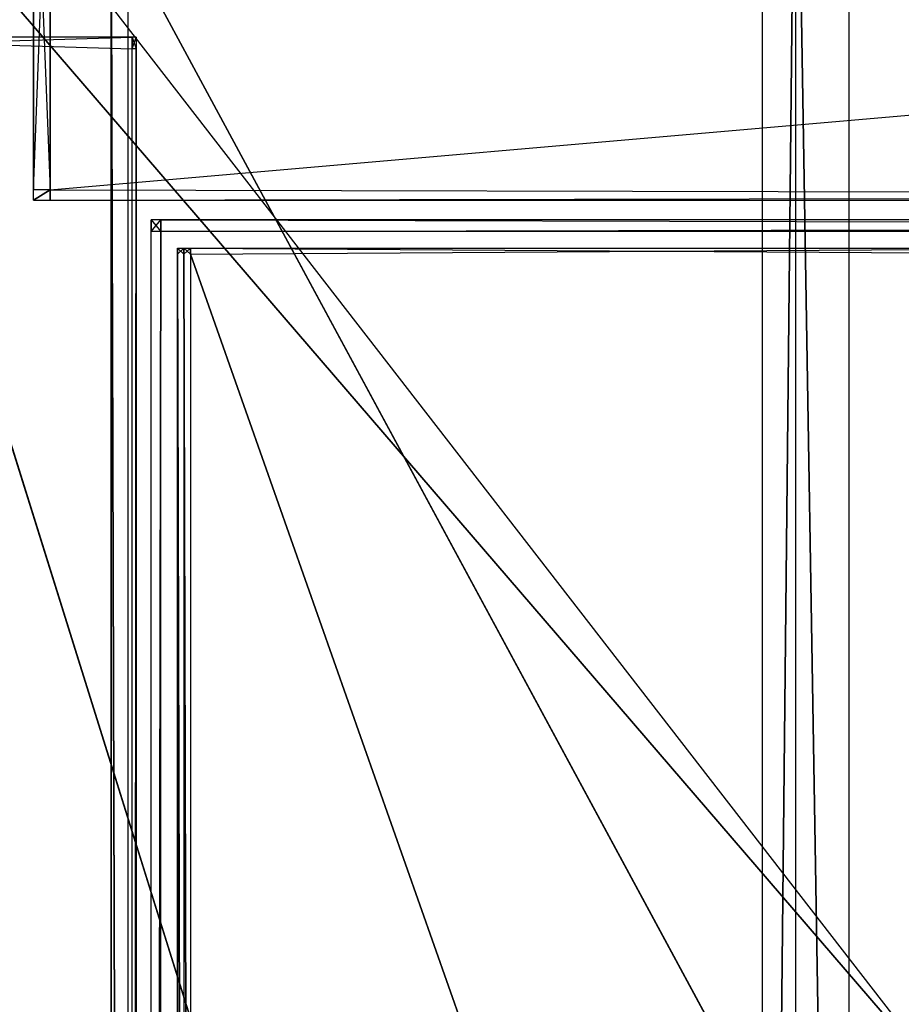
# Model space of a CAD drawing. Extents: x 0 to 0.418, y -0.27 to 0.
# Tile 36 of 97: x 0.019 to 0.053, y -0.068 to -0.029. Entities that reach past the tile are written whole.
import ezdxf

# ---------------------------------------------------------------- set-up
doc = ezdxf.new("R2010")
doc.units = 0
for name, color, linetype in [('L10_KORPUS2_3___REPLACEMTFOREMP', 7, 'CONTINUOUS'), ('L12_KORPUS2_1___REPLACEMTFOREMP', 7, 'CONTINUOUS'), ('L13_KORPUS2_0___REPLACEMTFOREMP', 7, 'CONTINUOUS'), ('L18_KORPUS1_1___REPLACEMTFOREMP', 7, 'CONTINUOUS'), ('L19_KORPUS1_0___REPLACEMTFOREMP', 7, 'CONTINUOUS'), ('L3_RUECKW_0___REPLACEMTFOREMPTY', 7, 'CONTINUOUS'), ('L4_GLASB_DEN_0___REPLACEMTFOREM', 7, 'CONTINUOUS'), ('L6_REGALELEMENT_0___REPLACEMTFO', 7, 'CONTINUOUS')]:
    doc.layers.add(name, color=color, linetype=linetype)

msp = doc.modelspace()

# ---------------------------------------------------------------- linework, layer by layer
at = {"layer": 'L10_KORPUS2_3___REPLACEMTFOREMP', "color": 250}
for points, invisible_edges in [([(0.022743, -0.249441, 0.024326), (0.022743, -0.0266, 0.023927), (0.022743, -0.249441, 0.023927), (0.022743, -0.249441, 0.024326)], 13), ([(0.022743, -0.0266, 0.023927), (0.022743, -0.249441, 0.024326), (0.022743, -0.0266, 0.024326), (0.022743, -0.0266, 0.023927)], 14), ([(0.022743, -0.249441, 0.023927), (0.022743, -0.0266, 0.007494), (0.022743, -0.249441, 0.007494), (0.022743, -0.249441, 0.023927)], 13), ([(0.022743, -0.0266, 0.007494), (0.022743, -0.249441, 0.023927), (0.022743, -0.0266, 0.023927), (0.022743, -0.0266, 0.007494)], 14), ([(0.022743, -0.0266, 0.007494), (0.022743, -0.249441, 0.00687), (0.022743, -0.249441, 0.007494), (0.022743, -0.0266, 0.007494)], 13), ([(0.022743, -0.249441, 0.00687), (0.022743, -0.0266, 0.007494), (0.022743, -0.0266, 0.00687), (0.022743, -0.249441, 0.00687)], 14), ([(0.023385, -0.249441, 0.024326), (0.022743, -0.0266, 0.024326), (0.022743, -0.249441, 0.024326), (0.023385, -0.249441, 0.024326)], 13), ([(0.022743, -0.0266, 0.024326), (0.023385, -0.249441, 0.024326), (0.023385, -0.0266, 0.024326), (0.022743, -0.0266, 0.024326)], 14), ([(0.022743, -0.0266, 0.00687), (0.023385, -0.249441, 0.00687), (0.022743, -0.249441, 0.00687), (0.022743, -0.0266, 0.00687)], 13), ([(0.023385, -0.249441, 0.00687), (0.022743, -0.0266, 0.00687), (0.023385, -0.0266, 0.00687), (0.023385, -0.249441, 0.00687)], 14), ([(0.023385, -0.0266, 0.00687), (0.143743, -0.249441, 0.00687), (0.023385, -0.249441, 0.00687), (0.023385, -0.0266, 0.00687)], 13), ([(0.143743, -0.249441, 0.00687), (0.023385, -0.0266, 0.00687), (0.143743, -0.0266, 0.00687), (0.143743, -0.249441, 0.00687)], 14), ([(0.143743, -0.249441, 0.024326), (0.023385, -0.0266, 0.024326), (0.023385, -0.249441, 0.024326), (0.143743, -0.249441, 0.024326)], 13), ([(0.023385, -0.0266, 0.024326), (0.143743, -0.249441, 0.024326), (0.143743, -0.0266, 0.024326), (0.023385, -0.0266, 0.024326)], 14)]:
    msp.add_3dface(points, dxfattribs=dict(at, invisible_edges=invisible_edges))
at = {"layer": 'L12_KORPUS2_1___REPLACEMTFOREMP', "color": 250}
for points, invisible_edges in [([(0.008638, -0.03014, 0.00726), (0.023556, -0.03014, 0.006888), (0.008638, -0.03014, 0.006888), (0.008638, -0.03014, 0.00726)], 13), ([(0.023556, -0.03014, 0.006888), (0.008638, -0.03014, 0.00726), (0.023556, -0.03014, 0.00726), (0.023556, -0.03014, 0.006888)], 14), ([(0.008638, -0.03014, 0.588332), (0.023556, -0.03014, 0.00726), (0.008638, -0.03014, 0.00726), (0.008638, -0.03014, 0.588332)], 13), ([(0.023556, -0.03014, 0.00726), (0.008638, -0.03014, 0.588332), (0.023556, -0.03014, 0.588332), (0.023556, -0.03014, 0.00726)], 14), ([(0.008638, -0.03014, 0.588769), (0.023556, -0.03014, 0.588332), (0.008638, -0.03014, 0.588332), (0.008638, -0.03014, 0.588769)], 13), ([(0.023556, -0.03014, 0.588332), (0.008638, -0.03014, 0.588769), (0.023556, -0.03014, 0.588769), (0.023556, -0.03014, 0.588332)], 14), ([(0.023556, -0.03014, 0.006888), (0.008638, -0.030595, 0.006888), (0.008638, -0.03014, 0.006888), (0.023556, -0.03014, 0.006888)], 13), ([(0.008638, -0.030595, 0.006888), (0.023556, -0.03014, 0.006888), (0.023556, -0.030595, 0.006888), (0.008638, -0.030595, 0.006888)], 14), ([(0.023556, -0.030595, 0.588769), (0.008638, -0.03014, 0.588769), (0.008638, -0.030595, 0.588769), (0.023556, -0.030595, 0.588769)], 13), ([(0.008638, -0.03014, 0.588769), (0.023556, -0.030595, 0.588769), (0.023556, -0.03014, 0.588769), (0.008638, -0.03014, 0.588769)], 14), ([(0.023556, -0.03014, 0.00726), (0.023701, -0.03014, 0.006888), (0.023556, -0.03014, 0.006888), (0.023556, -0.03014, 0.00726)], 13), ([(0.023701, -0.03014, 0.006888), (0.023556, -0.03014, 0.00726), (0.023701, -0.03014, 0.00726), (0.023701, -0.03014, 0.006888)], 14), ([(0.023556, -0.03014, 0.588332), (0.023701, -0.03014, 0.00726), (0.023556, -0.03014, 0.00726), (0.023556, -0.03014, 0.588332)], 13), ([(0.023701, -0.03014, 0.00726), (0.023556, -0.03014, 0.588332), (0.023701, -0.03014, 0.588332), (0.023701, -0.03014, 0.00726)], 14), ([(0.023556, -0.03014, 0.588769), (0.023701, -0.03014, 0.588332), (0.023556, -0.03014, 0.588332), (0.023556, -0.03014, 0.588769)], 13), ([(0.023701, -0.03014, 0.588332), (0.023556, -0.03014, 0.588769), (0.023701, -0.03014, 0.588769), (0.023701, -0.03014, 0.588332)], 14), ([(0.023701, -0.03014, 0.006888), (0.023556, -0.030595, 0.006888), (0.023556, -0.03014, 0.006888), (0.023701, -0.03014, 0.006888)], 13), ([(0.023556, -0.030595, 0.006888), (0.023701, -0.03014, 0.006888), (0.023701, -0.030595, 0.006888), (0.023556, -0.030595, 0.006888)], 14), ([(0.023701, -0.030595, 0.588769), (0.023556, -0.03014, 0.588769), (0.023556, -0.030595, 0.588769), (0.023701, -0.030595, 0.588769)], 13), ([(0.023556, -0.03014, 0.588769), (0.023701, -0.030595, 0.588769), (0.023701, -0.03014, 0.588769), (0.023556, -0.03014, 0.588769)], 14), ([(0.023701, -0.030595, 0.006888), (0.023701, -0.03014, 0.00726), (0.023701, -0.030595, 0.00726), (0.023701, -0.030595, 0.006888)], 13), ([(0.023701, -0.03014, 0.00726), (0.023701, -0.030595, 0.006888), (0.023701, -0.03014, 0.006888), (0.023701, -0.03014, 0.00726)], 14), ([(0.023701, -0.030595, 0.00726), (0.023701, -0.03014, 0.588332), (0.023701, -0.030595, 0.588332), (0.023701, -0.030595, 0.00726)], 13), ([(0.023701, -0.03014, 0.588332), (0.023701, -0.030595, 0.00726), (0.023701, -0.03014, 0.00726), (0.023701, -0.03014, 0.588332)], 14), ([(0.023701, -0.030595, 0.588332), (0.023701, -0.03014, 0.588769), (0.023701, -0.030595, 0.588769), (0.023701, -0.030595, 0.588332)], 13), ([(0.023701, -0.03014, 0.588769), (0.023701, -0.030595, 0.588332), (0.023701, -0.03014, 0.588332), (0.023701, -0.03014, 0.588769)], 14), ([(0.008638, -0.030595, 0.006888), (0.023556, -0.249559, 0.006888), (0.008638, -0.249559, 0.006888), (0.008638, -0.030595, 0.006888)], 13), ([(0.023556, -0.249559, 0.006888), (0.008638, -0.030595, 0.006888), (0.023556, -0.030595, 0.006888), (0.023556, -0.249559, 0.006888)], 14), ([(0.023556, -0.249559, 0.588769), (0.008638, -0.030595, 0.588769), (0.008638, -0.249559, 0.588769), (0.023556, -0.249559, 0.588769)], 13), ([(0.008638, -0.030595, 0.588769), (0.023556, -0.249559, 0.588769), (0.023556, -0.030595, 0.588769), (0.008638, -0.030595, 0.588769)], 14), ([(0.023701, -0.030595, 0.006888), (0.023556, -0.249559, 0.006888), (0.023556, -0.030595, 0.006888), (0.023701, -0.030595, 0.006888)], 13), ([(0.023556, -0.249559, 0.006888), (0.023701, -0.030595, 0.006888), (0.023701, -0.249559, 0.006888), (0.023556, -0.249559, 0.006888)], 14), ([(0.023556, -0.249559, 0.588769), (0.023701, -0.030595, 0.588769), (0.023556, -0.030595, 0.588769), (0.023556, -0.249559, 0.588769)], 13), ([(0.023701, -0.030595, 0.588769), (0.023556, -0.249559, 0.588769), (0.023701, -0.249559, 0.588769), (0.023701, -0.030595, 0.588769)], 14), ([(0.023701, -0.249559, 0.006888), (0.023701, -0.030595, 0.00726), (0.023701, -0.249559, 0.00726), (0.023701, -0.249559, 0.006888)], 13), ([(0.023701, -0.030595, 0.00726), (0.023701, -0.249559, 0.006888), (0.023701, -0.030595, 0.006888), (0.023701, -0.030595, 0.00726)], 14), ([(0.023701, -0.249559, 0.00726), (0.023701, -0.030595, 0.588332), (0.023701, -0.249559, 0.588332), (0.023701, -0.249559, 0.00726)], 13), ([(0.023701, -0.030595, 0.588332), (0.023701, -0.249559, 0.00726), (0.023701, -0.030595, 0.00726), (0.023701, -0.030595, 0.588332)], 14), ([(0.023701, -0.249559, 0.588332), (0.023701, -0.030595, 0.588769), (0.023701, -0.249559, 0.588769), (0.023701, -0.249559, 0.588332)], 13), ([(0.023701, -0.030595, 0.588769), (0.023701, -0.249559, 0.588332), (0.023701, -0.030595, 0.588332), (0.023701, -0.030595, 0.588769)], 14)]:
    msp.add_3dface(points, dxfattribs=dict(at, invisible_edges=invisible_edges))
at = {"layer": 'L13_KORPUS2_0___REPLACEMTFOREMP', "color": 250}
for points, invisible_edges in [([(0.209, -0.249663, 0.588239), (0.00966, -0.018003, 0.588239), (0.00966, -0.249663, 0.588239), (0.209, -0.249663, 0.588239)], 13), ([(0.00966, -0.018003, 0.588239), (0.209, -0.249663, 0.588239), (0.209, -0.018003, 0.588239), (0.00966, -0.018003, 0.588239)], 14), ([(0.00966, -0.018003, 0.572863), (0.209, -0.249663, 0.572863), (0.00966, -0.249663, 0.572863), (0.00966, -0.018003, 0.572863)], 13), ([(0.209, -0.249663, 0.572863), (0.00966, -0.018003, 0.572863), (0.209, -0.018003, 0.572863), (0.209, -0.249663, 0.572863)], 14)]:
    msp.add_3dface(points, dxfattribs=dict(at, invisible_edges=invisible_edges))
at = {"layer": 'L18_KORPUS1_1___REPLACEMTFOREMP', "color": 8}
for points, invisible_edges in [([(0.00091, -0.000749, 0.936), (0.000906, -0.269344, 0.936), (0.209, -0.269344, 0.936), (0.00091, -0.000749, 0.936)], 15), ([(0.000906, -0.269343, 0.928306), (0.00091, -0.00075, 0.928306), (0.209, -0.269343, 0.928306), (0.000906, -0.269343, 0.928306)], 15), ([(0.00091, -0.000749, 0.936), (0.209, -0.269344, 0.936), (0.209, -0.000749, 0.936), (0.00091, -0.000749, 0.936)], 15), ([(0.209, -0.269343, 0.928306), (0.00091, -0.00075, 0.928306), (0.209, -0.00075, 0.928306), (0.209, -0.269343, 0.928306)], 10)]:
    msp.add_3dface(points, dxfattribs=dict(at, invisible_edges=invisible_edges))
at = {"layer": 'L19_KORPUS1_0___REPLACEMTFOREMP', "color": 8}
for points, invisible_edges in [([(0.000906, -0.269344), (0.00091, -0.000749), (0.209, -0.269344), (0.000906, -0.269344)], 15), ([(0.00091, -0.00075, 0.007694), (0.000906, -0.269343, 0.007694), (0.209, -0.269343, 0.007694), (0.00091, -0.00075, 0.007694)], 15), ([(0.209, -0.269344), (0.00091, -0.000749), (0.209, -0.000749), (0.209, -0.269344)], 10), ([(0.00091, -0.00075, 0.007694), (0.209, -0.269343, 0.007694), (0.209, -0.00075, 0.007694), (0.00091, -0.00075, 0.007694)], 15)]:
    msp.add_3dface(points, dxfattribs=dict(at, invisible_edges=invisible_edges))
at = {"layer": 'L3_RUECKW_0___REPLACEMTFOREMPTY', "color": 250}
for points, invisible_edges in [([(0.020376, -0.019625, 0.007529), (0.019734, -0.036045, 0.007529), (0.019734, -0.019625, 0.007529), (0.020376, -0.019625, 0.007529)], 13), ([(0.019734, -0.036045, 0.007529), (0.020376, -0.019625, 0.007529), (0.020376, -0.036045, 0.007529), (0.019734, -0.036045, 0.007529)], 14), ([(0.020376, -0.036045, 0.582106), (0.019734, -0.019625, 0.582106), (0.019734, -0.036045, 0.582106), (0.020376, -0.036045, 0.582106)], 13), ([(0.019734, -0.019625, 0.582106), (0.020376, -0.036045, 0.582106), (0.020376, -0.019625, 0.582106), (0.019734, -0.019625, 0.582106)], 14), ([(0.019734, -0.019625, 0.008073), (0.019734, -0.036045, 0.007529), (0.019734, -0.036045, 0.008073), (0.019734, -0.019625, 0.008073)], 13), ([(0.019734, -0.036045, 0.007529), (0.019734, -0.019625, 0.008073), (0.019734, -0.019625, 0.007529), (0.019734, -0.036045, 0.007529)], 14), ([(0.019734, -0.019625, 0.581743), (0.019734, -0.036045, 0.008073), (0.019734, -0.036045, 0.581743), (0.019734, -0.019625, 0.581743)], 13), ([(0.019734, -0.036045, 0.008073), (0.019734, -0.019625, 0.581743), (0.019734, -0.019625, 0.008073), (0.019734, -0.036045, 0.008073)], 14), ([(0.019734, -0.019625, 0.582106), (0.019734, -0.036045, 0.581743), (0.019734, -0.036045, 0.582106), (0.019734, -0.019625, 0.582106)], 13), ([(0.019734, -0.036045, 0.581743), (0.019734, -0.019625, 0.582106), (0.019734, -0.019625, 0.581743), (0.019734, -0.036045, 0.581743)], 14), ([(0.209, -0.036045, 0.582106), (0.020376, -0.019625, 0.582106), (0.020376, -0.036045, 0.582106), (0.209, -0.036045, 0.582106)], 13), ([(0.020376, -0.019625, 0.582106), (0.209, -0.036045, 0.582106), (0.209, -0.019625, 0.582106), (0.020376, -0.019625, 0.582106)], 14), ([(0.209, -0.019625, 0.007529), (0.020376, -0.036045, 0.007529), (0.020376, -0.019625, 0.007529), (0.209, -0.019625, 0.007529)], 13), ([(0.020376, -0.036045, 0.007529), (0.209, -0.019625, 0.007529), (0.209, -0.036045, 0.007529), (0.020376, -0.036045, 0.007529)], 14), ([(0.019734, -0.036045, 0.582106), (0.019734, -0.036444, 0.581743), (0.019734, -0.036444, 0.582106), (0.019734, -0.036045, 0.582106)], 13), ([(0.019734, -0.036444, 0.581743), (0.019734, -0.036045, 0.582106), (0.019734, -0.036045, 0.581743), (0.019734, -0.036444, 0.581743)], 14), ([(0.019734, -0.036045, 0.581743), (0.019734, -0.036444, 0.008073), (0.019734, -0.036444, 0.581743), (0.019734, -0.036045, 0.581743)], 13), ([(0.019734, -0.036444, 0.008073), (0.019734, -0.036045, 0.581743), (0.019734, -0.036045, 0.008073), (0.019734, -0.036444, 0.008073)], 14), ([(0.019734, -0.036045, 0.008073), (0.019734, -0.036444, 0.007529), (0.019734, -0.036444, 0.008073), (0.019734, -0.036045, 0.008073)], 13), ([(0.019734, -0.036444, 0.007529), (0.019734, -0.036045, 0.008073), (0.019734, -0.036045, 0.007529), (0.019734, -0.036444, 0.007529)], 14), ([(0.019734, -0.036444, 0.582106), (0.020376, -0.036045, 0.582106), (0.019734, -0.036045, 0.582106), (0.019734, -0.036444, 0.582106)], 13), ([(0.020376, -0.036045, 0.582106), (0.019734, -0.036444, 0.582106), (0.020376, -0.036444, 0.582106), (0.020376, -0.036045, 0.582106)], 14), ([(0.020376, -0.036045, 0.007529), (0.019734, -0.036444, 0.007529), (0.019734, -0.036045, 0.007529), (0.020376, -0.036045, 0.007529)], 13), ([(0.019734, -0.036444, 0.007529), (0.020376, -0.036045, 0.007529), (0.020376, -0.036444, 0.007529), (0.019734, -0.036444, 0.007529)], 14), ([(0.209, -0.036045, 0.007529), (0.020376, -0.036444, 0.007529), (0.020376, -0.036045, 0.007529), (0.209, -0.036045, 0.007529)], 13), ([(0.020376, -0.036444, 0.007529), (0.209, -0.036045, 0.007529), (0.209, -0.036444, 0.007529), (0.020376, -0.036444, 0.007529)], 14), ([(0.209, -0.036444, 0.582106), (0.020376, -0.036045, 0.582106), (0.020376, -0.036444, 0.582106), (0.209, -0.036444, 0.582106)], 13), ([(0.020376, -0.036045, 0.582106), (0.209, -0.036444, 0.582106), (0.209, -0.036045, 0.582106), (0.020376, -0.036045, 0.582106)], 14), ([(0.020376, -0.036444, 0.582106), (0.019734, -0.036444, 0.581743), (0.020376, -0.036444, 0.581743), (0.020376, -0.036444, 0.582106)], 13), ([(0.019734, -0.036444, 0.581743), (0.020376, -0.036444, 0.582106), (0.019734, -0.036444, 0.582106), (0.019734, -0.036444, 0.581743)], 14), ([(0.020376, -0.036444, 0.581743), (0.019734, -0.036444, 0.008073), (0.020376, -0.036444, 0.008073), (0.020376, -0.036444, 0.581743)], 13), ([(0.019734, -0.036444, 0.008073), (0.020376, -0.036444, 0.581743), (0.019734, -0.036444, 0.581743), (0.019734, -0.036444, 0.008073)], 14), ([(0.020376, -0.036444, 0.008073), (0.019734, -0.036444, 0.007529), (0.020376, -0.036444, 0.007529), (0.020376, -0.036444, 0.008073)], 13), ([(0.019734, -0.036444, 0.007529), (0.020376, -0.036444, 0.008073), (0.019734, -0.036444, 0.008073), (0.019734, -0.036444, 0.007529)], 14), ([(0.209, -0.036444, 0.582106), (0.020376, -0.036444, 0.581743), (0.209, -0.036444, 0.581743), (0.209, -0.036444, 0.582106)], 13), ([(0.020376, -0.036444, 0.581743), (0.209, -0.036444, 0.582106), (0.020376, -0.036444, 0.582106), (0.020376, -0.036444, 0.581743)], 14), ([(0.209, -0.036444, 0.581743), (0.020376, -0.036444, 0.008073), (0.209, -0.036444, 0.008073), (0.209, -0.036444, 0.581743)], 13), ([(0.020376, -0.036444, 0.008073), (0.209, -0.036444, 0.581743), (0.020376, -0.036444, 0.581743), (0.020376, -0.036444, 0.008073)], 14), ([(0.209, -0.036444, 0.008073), (0.020376, -0.036444, 0.007529), (0.209, -0.036444, 0.007529), (0.209, -0.036444, 0.008073)], 13), ([(0.020376, -0.036444, 0.007529), (0.209, -0.036444, 0.008073), (0.020376, -0.036444, 0.008073), (0.020376, -0.036444, 0.007529)], 14)]:
    msp.add_3dface(points, dxfattribs=dict(at, invisible_edges=invisible_edges))
at = {"layer": 'L4_GLASB_DEN_0___REPLACEMTFOREM', "color": 8}
for points, invisible_edges in [([(0.02466, -0.037659, 0.28287), (0.024288, -0.037204, 0.28287), (0.024288, -0.037659, 0.28287), (0.02466, -0.037659, 0.28287)], 13), ([(0.024288, -0.037204, 0.28287), (0.02466, -0.037659, 0.28287), (0.02466, -0.037204, 0.28287), (0.024288, -0.037204, 0.28287)], 14), ([(0.024288, -0.037204, 0.278067), (0.02466, -0.037204, 0.277838), (0.024288, -0.037204, 0.277838), (0.024288, -0.037204, 0.278067)], 13), ([(0.02466, -0.037204, 0.277838), (0.024288, -0.037204, 0.278067), (0.02466, -0.037204, 0.278067), (0.02466, -0.037204, 0.277838)], 14), ([(0.024288, -0.037204, 0.282724), (0.02466, -0.037204, 0.278067), (0.024288, -0.037204, 0.278067), (0.024288, -0.037204, 0.282724)], 13), ([(0.02466, -0.037204, 0.278067), (0.024288, -0.037204, 0.282724), (0.02466, -0.037204, 0.282724), (0.02466, -0.037204, 0.278067)], 14), ([(0.024288, -0.037204, 0.28287), (0.02466, -0.037204, 0.282724), (0.024288, -0.037204, 0.282724), (0.024288, -0.037204, 0.28287)], 13), ([(0.02466, -0.037204, 0.282724), (0.024288, -0.037204, 0.28287), (0.02466, -0.037204, 0.28287), (0.02466, -0.037204, 0.282724)], 14), ([(0.02466, -0.037204, 0.277838), (0.024288, -0.037659, 0.277838), (0.024288, -0.037204, 0.277838), (0.02466, -0.037204, 0.277838)], 13), ([(0.024288, -0.037659, 0.277838), (0.02466, -0.037204, 0.277838), (0.02466, -0.037659, 0.277838), (0.024288, -0.037659, 0.277838)], 14), ([(0.024288, -0.037204, 0.28287), (0.024288, -0.037659, 0.282724), (0.024288, -0.037659, 0.28287), (0.024288, -0.037204, 0.28287)], 13), ([(0.024288, -0.037659, 0.282724), (0.024288, -0.037204, 0.28287), (0.024288, -0.037204, 0.282724), (0.024288, -0.037659, 0.282724)], 14), ([(0.024288, -0.037204, 0.282724), (0.024288, -0.037659, 0.278067), (0.024288, -0.037659, 0.282724), (0.024288, -0.037204, 0.282724)], 13), ([(0.024288, -0.037659, 0.278067), (0.024288, -0.037204, 0.282724), (0.024288, -0.037204, 0.278067), (0.024288, -0.037659, 0.278067)], 14), ([(0.024288, -0.037204, 0.278067), (0.024288, -0.037659, 0.277838), (0.024288, -0.037659, 0.278067), (0.024288, -0.037204, 0.278067)], 13), ([(0.024288, -0.037659, 0.277838), (0.024288, -0.037204, 0.278067), (0.024288, -0.037204, 0.277838), (0.024288, -0.037659, 0.277838)], 14), ([(0.209, -0.037659, 0.28287), (0.02466, -0.037204, 0.28287), (0.02466, -0.037659, 0.28287), (0.209, -0.037659, 0.28287)], 13), ([(0.02466, -0.037204, 0.28287), (0.209, -0.037659, 0.28287), (0.209, -0.037204, 0.28287), (0.02466, -0.037204, 0.28287)], 14), ([(0.02466, -0.037204, 0.278067), (0.209, -0.037204, 0.277838), (0.02466, -0.037204, 0.277838), (0.02466, -0.037204, 0.278067)], 13), ([(0.209, -0.037204, 0.277838), (0.02466, -0.037204, 0.278067), (0.209, -0.037204, 0.278067), (0.209, -0.037204, 0.277838)], 14), ([(0.02466, -0.037204, 0.282724), (0.209, -0.037204, 0.278067), (0.02466, -0.037204, 0.278067), (0.02466, -0.037204, 0.282724)], 13), ([(0.209, -0.037204, 0.278067), (0.02466, -0.037204, 0.282724), (0.209, -0.037204, 0.282724), (0.209, -0.037204, 0.278067)], 14), ([(0.02466, -0.037204, 0.28287), (0.209, -0.037204, 0.282724), (0.02466, -0.037204, 0.282724), (0.02466, -0.037204, 0.28287)], 13), ([(0.209, -0.037204, 0.282724), (0.02466, -0.037204, 0.28287), (0.209, -0.037204, 0.28287), (0.209, -0.037204, 0.282724)], 14), ([(0.209, -0.037204, 0.277838), (0.02466, -0.037659, 0.277838), (0.02466, -0.037204, 0.277838), (0.209, -0.037204, 0.277838)], 13), ([(0.02466, -0.037659, 0.277838), (0.209, -0.037204, 0.277838), (0.209, -0.037659, 0.277838), (0.02466, -0.037659, 0.277838)], 14), ([(0.024288, -0.245261, 0.28287), (0.02466, -0.037659, 0.28287), (0.024288, -0.037659, 0.28287), (0.024288, -0.245261, 0.28287)], 13), ([(0.02466, -0.037659, 0.28287), (0.024288, -0.245261, 0.28287), (0.02466, -0.245261, 0.28287), (0.02466, -0.037659, 0.28287)], 14), ([(0.02466, -0.037659, 0.277838), (0.024288, -0.245261, 0.277838), (0.024288, -0.037659, 0.277838), (0.02466, -0.037659, 0.277838)], 13), ([(0.024288, -0.245261, 0.277838), (0.02466, -0.037659, 0.277838), (0.02466, -0.245261, 0.277838), (0.024288, -0.245261, 0.277838)], 14), ([(0.024288, -0.037659, 0.28287), (0.024288, -0.245261, 0.282724), (0.024288, -0.245261, 0.28287), (0.024288, -0.037659, 0.28287)], 13), ([(0.024288, -0.245261, 0.282724), (0.024288, -0.037659, 0.28287), (0.024288, -0.037659, 0.282724), (0.024288, -0.245261, 0.282724)], 14), ([(0.024288, -0.037659, 0.282724), (0.024288, -0.245261, 0.278067), (0.024288, -0.245261, 0.282724), (0.024288, -0.037659, 0.282724)], 13), ([(0.024288, -0.245261, 0.278067), (0.024288, -0.037659, 0.282724), (0.024288, -0.037659, 0.278067), (0.024288, -0.245261, 0.278067)], 14), ([(0.024288, -0.037659, 0.278067), (0.024288, -0.245261, 0.277838), (0.024288, -0.245261, 0.278067), (0.024288, -0.037659, 0.278067)], 13), ([(0.024288, -0.245261, 0.277838), (0.024288, -0.037659, 0.278067), (0.024288, -0.037659, 0.277838), (0.024288, -0.245261, 0.277838)], 14), ([(0.02466, -0.245261, 0.28287), (0.209, -0.037659, 0.28287), (0.02466, -0.037659, 0.28287), (0.02466, -0.245261, 0.28287)], 13), ([(0.209, -0.037659, 0.28287), (0.02466, -0.245261, 0.28287), (0.209, -0.245261, 0.28287), (0.209, -0.037659, 0.28287)], 14), ([(0.209, -0.037659, 0.277838), (0.02466, -0.245261, 0.277838), (0.02466, -0.037659, 0.277838), (0.209, -0.037659, 0.277838)], 13), ([(0.02466, -0.245261, 0.277838), (0.209, -0.037659, 0.277838), (0.209, -0.245261, 0.277838), (0.02466, -0.245261, 0.277838)], 14)]:
    msp.add_3dface(points, dxfattribs=dict(at, invisible_edges=invisible_edges))
at = {"layer": 'L6_REGALELEMENT_0___REPLACEMTFO', "color": 40}
for points, invisible_edges in [([(0.009553, -0.016133, 0.58825), (0.047932, -0.138817, 0.58825), (0.009553, -0.138817, 0.58825), (0.009553, -0.016133, 0.58825)], 13), ([(0.047932, -0.138817, 0.58825), (0.009553, -0.016133, 0.58825), (0.047932, -0.016133, 0.58825), (0.047932, -0.138817, 0.58825)], 14), ([(0.047932, -0.138748, 0.928212), (0.009553, -0.016133, 0.928212), (0.009553, -0.138817, 0.928212), (0.047932, -0.138748, 0.928212)], 13), ([(0.009553, -0.016133, 0.928212), (0.047932, -0.138748, 0.928212), (0.047932, -0.016133, 0.928212), (0.009553, -0.016133, 0.928212)], 14), ([(0.047932, -0.138748, 0.928212), (0.049209, -0.016133, 0.928212), (0.047932, -0.016133, 0.928212), (0.047932, -0.138748, 0.928212)], 13), ([(0.049209, -0.016133, 0.928212), (0.047932, -0.138748, 0.928212), (0.049209, -0.138745, 0.928212), (0.049209, -0.016133, 0.928212)], 14), ([(0.049209, -0.016133, 0.58825), (0.047932, -0.138817, 0.58825), (0.047932, -0.016133, 0.58825), (0.049209, -0.016133, 0.58825)], 13), ([(0.047932, -0.138817, 0.58825), (0.049209, -0.016133, 0.58825), (0.049209, -0.138817, 0.58825), (0.047932, -0.138817, 0.58825)], 14), ([(0.051265, -0.138745, 0.928212), (0.049209, -0.016133, 0.928212), (0.049209, -0.138745, 0.928212), (0.051265, -0.138745, 0.928212)], 13), ([(0.049209, -0.016133, 0.928212), (0.051265, -0.138745, 0.928212), (0.051265, -0.016133, 0.928212), (0.049209, -0.016133, 0.928212)], 14), ([(0.049209, -0.016133, 0.58825), (0.051265, -0.138817, 0.58825), (0.049209, -0.138817, 0.58825), (0.049209, -0.016133, 0.58825)], 13), ([(0.051265, -0.138817, 0.58825), (0.049209, -0.016133, 0.58825), (0.051265, -0.016133, 0.58825), (0.051265, -0.138817, 0.58825)], 14), ([(0.051265, -0.016133, 0.58825), (0.209, -0.138817, 0.58825), (0.051265, -0.138817, 0.58825), (0.051265, -0.016133, 0.58825)], 13), ([(0.209, -0.138817, 0.58825), (0.051265, -0.016133, 0.58825), (0.209, -0.016133, 0.58825), (0.209, -0.138817, 0.58825)], 14), ([(0.209, -0.138745, 0.928212), (0.051265, -0.016133, 0.928212), (0.051265, -0.138745, 0.928212), (0.209, -0.138745, 0.928212)], 13), ([(0.051265, -0.016133, 0.928212), (0.209, -0.138745, 0.928212), (0.209, -0.016133, 0.928212), (0.051265, -0.016133, 0.928212)], 14), ([(0.025301, -0.038301, 0.603707), (0.025301, -0.038526, 0.911241), (0.025301, -0.038526, 0.603707), (0.025301, -0.038301, 0.603707)], 13), ([(0.025301, -0.038526, 0.911241), (0.025301, -0.038301, 0.603707), (0.025301, -0.038301, 0.911241), (0.025301, -0.038526, 0.911241)], 14), ([(0.025552, -0.038301, 0.603707), (0.025301, -0.038301, 0.603384), (0.025552, -0.038301, 0.603384), (0.025552, -0.038301, 0.603707)], 13), ([(0.025301, -0.038301, 0.603384), (0.025552, -0.038301, 0.603707), (0.025301, -0.038301, 0.603707), (0.025301, -0.038301, 0.603384)], 14), ([(0.025552, -0.038301, 0.911241), (0.025301, -0.038301, 0.603707), (0.025552, -0.038301, 0.603707), (0.025552, -0.038301, 0.911241)], 13), ([(0.025301, -0.038301, 0.603707), (0.025552, -0.038301, 0.911241), (0.025301, -0.038301, 0.911241), (0.025301, -0.038301, 0.603707)], 14), ([(0.025301, -0.038301, 0.911241), (0.025301, -0.038526, 0.911455), (0.025301, -0.038526, 0.911241), (0.025301, -0.038301, 0.911241)], 13), ([(0.025301, -0.038526, 0.911455), (0.025301, -0.038301, 0.911241), (0.025301, -0.038301, 0.911455), (0.025301, -0.038526, 0.911455)], 14), ([(0.025552, -0.038526, 0.603384), (0.025301, -0.038301, 0.603384), (0.025301, -0.038526, 0.603384), (0.025552, -0.038526, 0.603384)], 13), ([(0.025301, -0.038301, 0.603384), (0.025552, -0.038526, 0.603384), (0.025552, -0.038301, 0.603384), (0.025301, -0.038301, 0.603384)], 14), ([(0.025301, -0.038301, 0.603384), (0.025301, -0.038526, 0.603707), (0.025301, -0.038526, 0.603384), (0.025301, -0.038301, 0.603384)], 13), ([(0.025301, -0.038526, 0.603707), (0.025301, -0.038301, 0.603384), (0.025301, -0.038301, 0.603707), (0.025301, -0.038526, 0.603707)], 14), ([(0.025552, -0.038301, 0.911455), (0.025301, -0.038526, 0.911455), (0.025301, -0.038301, 0.911455), (0.025552, -0.038301, 0.911455)], 13), ([(0.025301, -0.038526, 0.911455), (0.025552, -0.038301, 0.911455), (0.025552, -0.038526, 0.911455), (0.025301, -0.038526, 0.911455)], 14), ([(0.025552, -0.038301, 0.911455), (0.025301, -0.038301, 0.911241), (0.025552, -0.038301, 0.911241), (0.025552, -0.038301, 0.911455)], 13), ([(0.025301, -0.038301, 0.911241), (0.025552, -0.038301, 0.911455), (0.025301, -0.038301, 0.911455), (0.025301, -0.038301, 0.911241)], 14), ([(0.025809, -0.038526, 0.603384), (0.025552, -0.038301, 0.603384), (0.025552, -0.038526, 0.603384), (0.025809, -0.038526, 0.603384)], 13), ([(0.025552, -0.038301, 0.603384), (0.025809, -0.038526, 0.603384), (0.025809, -0.038301, 0.603384), (0.025552, -0.038301, 0.603384)], 14), ([(0.025809, -0.038301, 0.603707), (0.025552, -0.038301, 0.603384), (0.025809, -0.038301, 0.603384), (0.025809, -0.038301, 0.603707)], 13), ([(0.025552, -0.038301, 0.603384), (0.025809, -0.038301, 0.603707), (0.025552, -0.038301, 0.603707), (0.025552, -0.038301, 0.603384)], 14), ([(0.025809, -0.038301, 0.911241), (0.025552, -0.038301, 0.603707), (0.025809, -0.038301, 0.603707), (0.025809, -0.038301, 0.911241)], 13), ([(0.025552, -0.038301, 0.603707), (0.025809, -0.038301, 0.911241), (0.025552, -0.038301, 0.911241), (0.025552, -0.038301, 0.603707)], 14), ([(0.025809, -0.038301, 0.911455), (0.025552, -0.038301, 0.911241), (0.025809, -0.038301, 0.911241), (0.025809, -0.038301, 0.911455)], 13), ([(0.025552, -0.038301, 0.911241), (0.025809, -0.038301, 0.911455), (0.025552, -0.038301, 0.911455), (0.025552, -0.038301, 0.911241)], 14), ([(0.025809, -0.038301, 0.911455), (0.025552, -0.038526, 0.911455), (0.025552, -0.038301, 0.911455), (0.025809, -0.038301, 0.911455)], 13), ([(0.025552, -0.038526, 0.911455), (0.025809, -0.038301, 0.911455), (0.025809, -0.038526, 0.911455), (0.025552, -0.038526, 0.911455)], 14), ([(0.061059, -0.038526, 0.603384), (0.025809, -0.038301, 0.603384), (0.025809, -0.038526, 0.603384), (0.061059, -0.038526, 0.603384)], 13), ([(0.025809, -0.038301, 0.603384), (0.061059, -0.038526, 0.603384), (0.061059, -0.038301, 0.603384), (0.025809, -0.038301, 0.603384)], 14), ([(0.061059, -0.038301, 0.911455), (0.025809, -0.038526, 0.911455), (0.025809, -0.038301, 0.911455), (0.061059, -0.038301, 0.911455)], 13), ([(0.025809, -0.038526, 0.911455), (0.061059, -0.038301, 0.911455), (0.061059, -0.038526, 0.911455), (0.025809, -0.038526, 0.911455)], 14), ([(0.061059, -0.038301, 0.911455), (0.025809, -0.038301, 0.911241), (0.061059, -0.038301, 0.911241), (0.061059, -0.038301, 0.911455)], 13), ([(0.025809, -0.038301, 0.911241), (0.061059, -0.038301, 0.911455), (0.025809, -0.038301, 0.911455), (0.025809, -0.038301, 0.911241)], 14), ([(0.061059, -0.038301, 0.911241), (0.025809, -0.038301, 0.603707), (0.061059, -0.038301, 0.603707), (0.061059, -0.038301, 0.911241)], 13), ([(0.025809, -0.038301, 0.603707), (0.061059, -0.038301, 0.911241), (0.025809, -0.038301, 0.911241), (0.025809, -0.038301, 0.603707)], 14), ([(0.061059, -0.038301, 0.603707), (0.025809, -0.038301, 0.603384), (0.061059, -0.038301, 0.603384), (0.061059, -0.038301, 0.603707)], 13), ([(0.025809, -0.038301, 0.603384), (0.061059, -0.038301, 0.603707), (0.025809, -0.038301, 0.603707), (0.025809, -0.038301, 0.603384)], 14), ([(0.025301, -0.038526, 0.911455), (0.025552, -0.138525, 0.911455), (0.025301, -0.138525, 0.911455), (0.025301, -0.038526, 0.911455)], 13), ([(0.025552, -0.138525, 0.911455), (0.025301, -0.038526, 0.911455), (0.025552, -0.038526, 0.911455), (0.025552, -0.138525, 0.911455)], 14), ([(0.025301, -0.038526, 0.603384), (0.025301, -0.138525, 0.603707), (0.025301, -0.138525, 0.603384), (0.025301, -0.038526, 0.603384)], 13), ([(0.025301, -0.138525, 0.603707), (0.025301, -0.038526, 0.603384), (0.025301, -0.038526, 0.603707), (0.025301, -0.138525, 0.603707)], 14), ([(0.025552, -0.138525, 0.603384), (0.025301, -0.038526, 0.603384), (0.025301, -0.138525, 0.603384), (0.025552, -0.138525, 0.603384)], 13), ([(0.025301, -0.038526, 0.603384), (0.025552, -0.138525, 0.603384), (0.025552, -0.038526, 0.603384), (0.025301, -0.038526, 0.603384)], 14), ([(0.025301, -0.038526, 0.911241), (0.025301, -0.138525, 0.911455), (0.025301, -0.138525, 0.911241), (0.025301, -0.038526, 0.911241)], 13), ([(0.025301, -0.138525, 0.911455), (0.025301, -0.038526, 0.911241), (0.025301, -0.038526, 0.911455), (0.025301, -0.138525, 0.911455)], 14), ([(0.025301, -0.038526, 0.603707), (0.025301, -0.138525, 0.911241), (0.025301, -0.138525, 0.603707), (0.025301, -0.038526, 0.603707)], 13), ([(0.025301, -0.138525, 0.911241), (0.025301, -0.038526, 0.603707), (0.025301, -0.038526, 0.911241), (0.025301, -0.138525, 0.911241)], 14), ([(0.025552, -0.038526, 0.911455), (0.025809, -0.138525, 0.911455), (0.025552, -0.138525, 0.911455), (0.025552, -0.038526, 0.911455)], 13), ([(0.025809, -0.138525, 0.911455), (0.025552, -0.038526, 0.911455), (0.025809, -0.038526, 0.911455), (0.025809, -0.138525, 0.911455)], 14), ([(0.025809, -0.138525, 0.603384), (0.025552, -0.038526, 0.603384), (0.025552, -0.138525, 0.603384), (0.025809, -0.138525, 0.603384)], 13), ([(0.025552, -0.038526, 0.603384), (0.025809, -0.138525, 0.603384), (0.025809, -0.038526, 0.603384), (0.025552, -0.038526, 0.603384)], 14), ([(0.061059, -0.138525, 0.603384), (0.025809, -0.038526, 0.603384), (0.025809, -0.138525, 0.603384), (0.061059, -0.138525, 0.603384)], 13), ([(0.025809, -0.038526, 0.603384), (0.061059, -0.138525, 0.603384), (0.061059, -0.038526, 0.603384), (0.025809, -0.038526, 0.603384)], 14), ([(0.025809, -0.038526, 0.911455), (0.061059, -0.138594, 0.911455), (0.025809, -0.138525, 0.911455), (0.025809, -0.038526, 0.911455)], 13), ([(0.061059, -0.138594, 0.911455), (0.025809, -0.038526, 0.911455), (0.061059, -0.038526, 0.911455), (0.061059, -0.138594, 0.911455)], 14)]:
    msp.add_3dface(points, dxfattribs=dict(at, invisible_edges=invisible_edges))

doc.saveas('drawing.dxf')
